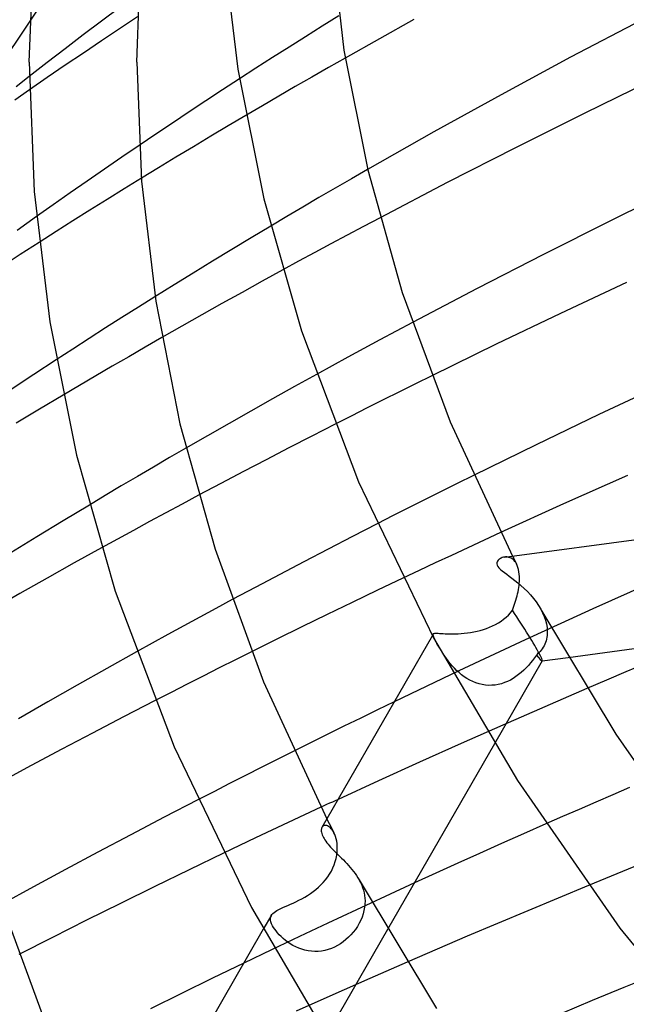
# Model space of a CAD drawing. Header units: millimetres. Extents: x -417 to 417, y -210 to 365.
# Tile 24 of 100: x -237 to -215, y 205 to 242. Entities that reach past the tile are written whole.
import ezdxf

# ---------------------------------------------------------------- set-up
doc = ezdxf.new("R2010")
doc.units = ezdxf.units.MM
doc.layers.add('HIDDEN', color=7, linetype='Continuous')
doc.layers.add('THICK', color=7, linetype='Continuous')

msp = doc.modelspace()

# ---------------------------------------------------------------- linework, layer by layer
at = {"layer": 'HIDDEN'}
for p, q in [((-232.375, 248.739), (-236.981, 241.835)), ((-233.63, 242.346), (-234.313, 241.836)), ((-234.313, 241.836), (-234.991, 241.325)), ((-232.975, 241.999), (-233.645, 241.554)), ((-225.504, 242.034), (-226.125, 241.648)), ((-233.645, 241.554), (-234.316, 241.105)), ((-226.125, 241.648), (-226.742, 241.26)), ((-234.991, 241.325), (-235.664, 240.812)), ((-234.316, 241.105), (-234.987, 240.653)), ((-226.742, 241.26), (-227.358, 240.872)), ((-235.664, 240.812), (-236.333, 240.298)), ((-227.358, 240.872), (-227.971, 240.482)), ((-234.987, 240.653), (-235.658, 240.198)), ((-227.971, 240.482), (-228.584, 240.089)), ((-225.271, 240.468), (-225.891, 240.116)), ((-236.333, 240.298), (-236.998, 239.782)), ((-235.658, 240.198), (-236.326, 239.741)), ((-228.584, 240.089), (-229.197, 239.693)), ((-225.891, 240.116), (-226.508, 239.762)), ((-236.326, 239.741), (-236.991, 239.283)), ((-226.508, 239.762), (-227.124, 239.407)), ((-227.124, 239.407), (-227.737, 239.052)), ((-227.737, 239.052), (-228.348, 238.695)), ((-228.348, 238.695), (-228.957, 238.338)), ((-232.916, 237.229), (-233.564, 236.788)), ((-233.564, 236.788), (-234.209, 236.347)), ((-234.209, 236.347), (-234.848, 235.906)), ((-224.44, 236.337), (-225.045, 235.989)), ((-232.836, 236.006), (-233.474, 235.613)), ((-225.045, 235.989), (-225.648, 235.64)), ((-234.848, 235.906), (-235.482, 235.466)), ((-233.474, 235.613), (-234.11, 235.219)), ((-225.648, 235.64), (-226.249, 235.289)), ((-235.482, 235.466), (-236.109, 235.026)), ((-234.11, 235.219), (-234.744, 234.823)), ((-226.249, 235.289), (-226.847, 234.938)), ((-236.109, 235.026), (-236.729, 234.589)), ((-226.847, 234.938), (-227.443, 234.586)), ((-234.744, 234.823), (-235.374, 234.427)), ((-227.443, 234.586), (-228.037, 234.233)), ((-223.981, 234.546), (-224.594, 234.222)), ((-235.374, 234.427), (-236.002, 234.03)), ((-224.594, 234.222), (-225.202, 233.898)), ((-236.002, 234.03), (-236.631, 233.629)), ((-225.202, 233.898), (-225.806, 233.574)), ((-225.806, 233.574), (-226.406, 233.251)), ((-226.406, 233.251), (-227.001, 232.928)), ((-227.001, 232.928), (-227.591, 232.606)), ((-232.331, 231.614), (-232.945, 231.23)), ((-232.945, 231.23), (-233.556, 230.844)), ((-233.556, 230.844), (-234.165, 230.458)), ((-234.165, 230.458), (-234.774, 230.068)), ((-222.779, 230.656), (-223.384, 230.334)), ((-232.077, 230.098), (-232.693, 229.745)), ((-223.384, 230.334), (-223.984, 230.012)), ((-234.774, 230.068), (-235.384, 229.675)), ((-232.693, 229.745), (-233.306, 229.391)), ((-223.984, 230.012), (-224.58, 229.691)), ((-235.384, 229.675), (-235.994, 229.279)), ((-233.306, 229.391), (-233.918, 229.036)), ((-225.172, 229.37), (-225.758, 229.05)), ((-224.58, 229.691), (-225.172, 229.37)), ((-233.918, 229.036), (-234.527, 228.68)), ((-225.758, 229.05), (-226.34, 228.73)), ((-234.527, 228.68), (-235.134, 228.323)), ((-222.06, 228.686), (-222.662, 228.388)), ((-235.134, 228.323), (-235.739, 227.965)), ((-222.662, 228.388), (-223.263, 228.089)), ((-223.263, 228.089), (-223.862, 227.79)), ((-223.862, 227.79), (-224.46, 227.489)), ((-225.056, 227.188), (-225.651, 226.886)), ((-224.46, 227.489), (-225.056, 227.188)), ((-231.185, 225.997), (-231.787, 225.647)), ((-231.787, 225.647), (-232.387, 225.298)), ((-232.387, 225.298), (-232.985, 224.947)), ((-220.513, 224.989), (-221.113, 224.692)), ((-232.985, 224.947), (-233.581, 224.595)), ((-221.113, 224.692), (-221.712, 224.393)), ((-234.174, 224.242), (-234.766, 223.889)), ((-233.581, 224.595), (-234.174, 224.242)), ((-230.713, 224.25), (-231.324, 223.923)), ((-221.712, 224.393), (-222.308, 224.094)), ((-231.324, 223.923), (-231.93, 223.598)), ((-222.308, 224.094), (-222.904, 223.794)), ((-231.93, 223.598), (-232.532, 223.272)), ((-222.904, 223.794), (-223.497, 223.494)), ((-232.532, 223.272), (-233.13, 222.948)), ((-223.497, 223.494), (-224.089, 223.192)), ((-233.13, 222.948), (-233.723, 222.624)), ((-219.506, 222.868), (-220.118, 222.586)), ((-233.723, 222.624), (-234.31, 222.301)), ((-220.118, 222.586), (-220.727, 222.304)), ((-220.727, 222.304), (-221.333, 222.022)), ((-221.935, 221.741), (-222.534, 221.459)), ((-221.333, 222.022), (-221.935, 221.741)), ((-219.321, 221.962), (-219.364, 221.957)), ((-219.279, 221.961), (-219.321, 221.962)), ((-219.237, 221.957), (-219.279, 221.961)), ((-219.196, 221.948), (-219.237, 221.957)), ((-219.155, 221.935), (-219.196, 221.948)), ((-219.116, 221.916), (-219.155, 221.935)), ((-219.078, 221.893), (-219.116, 221.916)), ((-219.041, 221.865), (-219.078, 221.893)), ((-219.067, 221.997), (-219.042, 221.948)), ((-219.042, 221.948), (-219.017, 221.899)), ((-219.007, 221.833), (-219.041, 221.865)), ((-219.017, 221.899), (-218.992, 221.85)), ((-218.974, 221.795), (-219.007, 221.833)), ((-218.992, 221.85), (-218.966, 221.8)), ((-218.944, 221.752), (-218.974, 221.795)), ((-218.966, 221.8), (-218.941, 221.751)), ((-218.916, 221.703), (-218.944, 221.752)), ((-218.941, 221.751), (-218.915, 221.702)), ((-218.887, 221.642), (-218.916, 221.703)), ((-222.534, 221.459), (-223.129, 221.177)), ((-218.862, 221.572), (-218.887, 221.642)), ((-218.842, 221.497), (-218.862, 221.572)), ((-218.826, 221.415), (-218.842, 221.497)), ((-218.815, 221.327), (-218.826, 221.415)), ((-218.809, 221.234), (-218.815, 221.327)), ((-218.823, 220.902), (-218.816, 220.976)), ((-218.816, 220.976), (-218.811, 221.049)), ((-218.811, 221.049), (-218.81, 221.063)), ((-218.81, 221.063), (-218.809, 221.078)), ((-218.808, 221.135), (-218.809, 221.234)), ((-218.809, 221.092), (-218.808, 221.106)), ((-218.809, 221.078), (-218.809, 221.092)), ((-218.808, 221.121), (-218.808, 221.135)), ((-218.808, 221.106), (-218.808, 221.121)), ((-213.53, 221.178), (-216.083, 220.033)), ((-218.895, 220.518), (-218.876, 220.596)), ((-218.876, 220.596), (-218.86, 220.674)), ((-218.86, 220.674), (-218.845, 220.751)), ((-218.845, 220.751), (-218.833, 220.827)), ((-218.833, 220.827), (-218.823, 220.902)), ((-229.47, 220.379), (-230.073, 220.055)), ((-218.986, 220.21), (-218.961, 220.286)), ((-218.961, 220.286), (-218.937, 220.363)), ((-218.937, 220.363), (-218.915, 220.441)), ((-218.915, 220.441), (-218.895, 220.518)), ((-230.073, 220.055), (-230.672, 219.731)), ((-219.22, 219.807), (-219.142, 219.893)), ((-219.142, 219.893), (-219.07, 219.984)), ((-219.07, 219.984), (-219.041, 220.058)), ((-219.041, 220.058), (-219.013, 220.134)), ((-219.013, 220.134), (-218.986, 220.21)), ((-216.083, 220.033), (-218.593, 218.885)), ((-218.015, 220.022), (-217.947, 219.89)), ((-217.947, 219.89), (-217.889, 219.756)), ((-230.672, 219.731), (-231.266, 219.408)), ((-219.695, 219.458), (-219.591, 219.517)), ((-219.591, 219.517), (-219.491, 219.581)), ((-219.491, 219.581), (-219.395, 219.65)), ((-219.395, 219.65), (-219.305, 219.726)), ((-219.305, 219.726), (-219.22, 219.807)), ((-217.889, 219.756), (-217.842, 219.619)), ((-217.842, 219.619), (-217.806, 219.481)), ((-231.266, 219.408), (-231.856, 219.086)), ((-221.991, 219.118), (-221.972, 219.126)), ((-221.972, 219.126), (-221.947, 219.131)), ((-221.947, 219.131), (-221.914, 219.133)), ((-221.914, 219.133), (-221.875, 219.133)), ((-221.875, 219.133), (-221.828, 219.131)), ((-221.828, 219.131), (-221.774, 219.127)), ((-221.774, 219.127), (-221.713, 219.123)), ((-221.713, 219.123), (-221.644, 219.119)), ((-220.974, 219.121), (-220.859, 219.131)), ((-220.859, 219.131), (-220.741, 219.145)), ((-220.741, 219.145), (-220.622, 219.162)), ((-220.622, 219.162), (-220.502, 219.184)), ((-220.502, 219.184), (-220.382, 219.21)), ((-220.382, 219.21), (-220.263, 219.239)), ((-220.263, 219.239), (-220.145, 219.274)), ((-220.145, 219.274), (-220.028, 219.313)), ((-220.028, 219.313), (-219.914, 219.356)), ((-219.914, 219.356), (-219.803, 219.405)), ((-219.803, 219.405), (-219.695, 219.458)), ((-217.806, 219.481), (-217.783, 219.342)), ((-217.783, 219.342), (-217.774, 219.205)), ((-217.774, 219.146), (-217.775, 219.132)), ((-217.775, 219.132), (-217.775, 219.117)), ((-217.774, 219.205), (-217.774, 219.19)), ((-217.774, 219.19), (-217.774, 219.176)), ((-217.774, 219.176), (-217.774, 219.161)), ((-217.774, 219.161), (-217.774, 219.146)), ((-232.44, 218.764), (-233.02, 218.443)), ((-231.856, 219.086), (-232.44, 218.764)), ((-222.006, 219.103), (-222.038, 219.048)), ((-222.011, 219.088), (-222.004, 219.106)), ((-222.011, 219.062), (-222.011, 219.088)), ((-222.003, 219.03), (-222.011, 219.062)), ((-222.004, 219.106), (-221.991, 219.118)), ((-221.988, 218.99), (-222.003, 219.03)), ((-221.966, 218.942), (-221.988, 218.99)), ((-221.938, 218.885), (-221.966, 218.942)), ((-221.904, 218.82), (-221.938, 218.885)), ((-221.87, 218.757), (-221.904, 218.82)), ((-221.831, 218.688), (-221.87, 218.757)), ((-221.644, 219.119), (-221.567, 219.115)), ((-221.567, 219.115), (-221.483, 219.111)), ((-221.483, 219.111), (-221.393, 219.109)), ((-221.393, 219.109), (-221.296, 219.108)), ((-221.296, 219.108), (-221.194, 219.11)), ((-221.194, 219.11), (-221.086, 219.114)), ((-221.086, 219.114), (-220.974, 219.121)), ((-218.593, 218.885), (-221.051, 217.736)), ((-217.843, 218.788), (-217.868, 218.728)), ((-217.822, 218.851), (-217.843, 218.788)), ((-217.804, 218.915), (-217.822, 218.851)), ((-217.791, 218.982), (-217.804, 218.915)), ((-217.781, 219.049), (-217.791, 218.982)), ((-217.775, 219.117), (-217.781, 219.049)), ((-228.747, 218.447), (-229.348, 218.147)), ((-221.789, 218.615), (-221.831, 218.688)), ((-221.742, 218.537), (-221.789, 218.615)), ((-221.692, 218.455), (-221.742, 218.537)), ((-221.637, 218.37), (-221.692, 218.455)), ((-218.085, 218.41), (-218.132, 218.365)), ((-218.041, 218.457), (-218.085, 218.41)), ((-218, 218.507), (-218.041, 218.457)), ((-217.962, 218.559), (-218, 218.507)), ((-217.927, 218.613), (-217.962, 218.559)), ((-217.896, 218.669), (-217.927, 218.613)), ((-217.868, 218.728), (-217.896, 218.669)), ((-229.348, 218.147), (-229.948, 217.845)), ((-221.579, 218.282), (-221.637, 218.37)), ((-221.516, 218.193), (-221.579, 218.282)), ((-221.449, 218.104), (-221.516, 218.193)), ((-221.378, 218.014), (-221.449, 218.104)), ((-217.961, 218.113), (-219.736, 215.029)), ((-218.396, 218.029), (-218.477, 217.935)), ((-218.32, 218.125), (-218.396, 218.029)), ((-218.248, 218.223), (-218.32, 218.125)), ((-218.18, 218.323), (-218.248, 218.223)), ((-218.132, 218.365), (-218.181, 218.323)), ((-217.966, 218.109), (-216.998, 218.239)), ((-229.948, 217.845), (-230.546, 217.544)), ((-221.051, 217.736), (-223.455, 216.587)), ((-221.303, 217.925), (-221.378, 218.014)), ((-221.223, 217.838), (-221.303, 217.925)), ((-221.138, 217.753), (-221.223, 217.838)), ((-221.049, 217.671), (-221.138, 217.753)), ((-220.956, 217.593), (-221.049, 217.671)), ((-218.742, 217.675), (-218.837, 217.597)), ((-218.65, 217.758), (-218.742, 217.675)), ((-218.561, 217.845), (-218.65, 217.758)), ((-218.477, 217.935), (-218.561, 217.845)), ((-230.546, 217.544), (-231.143, 217.241)), ((-220.857, 217.52), (-220.956, 217.593)), ((-220.754, 217.452), (-220.857, 217.52)), ((-220.648, 217.391), (-220.754, 217.452)), ((-220.538, 217.337), (-220.648, 217.391)), ((-220.425, 217.292), (-220.538, 217.337)), ((-219.363, 217.3), (-219.477, 217.262)), ((-219.252, 217.345), (-219.363, 217.3)), ((-219.144, 217.398), (-219.252, 217.345)), ((-219.038, 217.458), (-219.144, 217.398)), ((-218.936, 217.525), (-219.038, 217.458)), ((-218.837, 217.597), (-218.936, 217.525)), ((-231.737, 216.938), (-232.33, 216.635)), ((-231.143, 217.241), (-231.737, 216.938)), ((-220.308, 217.255), (-220.425, 217.292)), ((-220.189, 217.227), (-220.308, 217.255)), ((-220.07, 217.209), (-220.189, 217.227)), ((-219.95, 217.2), (-220.07, 217.209)), ((-219.831, 217.201), (-219.95, 217.2)), ((-219.711, 217.212), (-219.831, 217.201)), ((-219.593, 217.233), (-219.711, 217.212)), ((-219.477, 217.262), (-219.593, 217.233)), ((-216.304, 217.083), (-217.87, 216.406)), ((-217.87, 216.406), (-219.428, 215.725)), ((-219.428, 215.725), (-220.976, 215.04)), ((-227.175, 214.761), (-227.774, 214.461)), ((-220.976, 215.04), (-222.511, 214.352)), ((-227.774, 214.461), (-228.372, 214.161)), ((-228.372, 214.161), (-228.967, 213.859)), ((-222.511, 214.352), (-224.032, 213.662)), ((-228.967, 213.859), (-229.561, 213.558)), ((-224.032, 213.662), (-225.537, 212.971)), ((-229.561, 213.558), (-230.153, 213.255)), ((-214.722, 213.409), (-215.346, 213.14)), ((-230.153, 213.255), (-230.743, 212.953)), ((-215.346, 213.14), (-215.969, 212.871)), ((-226.173, 212.677), (-226.785, 212.392)), ((-216.591, 212.601), (-217.211, 212.33)), ((-215.969, 212.871), (-216.591, 212.601)), ((-226.785, 212.392), (-227.393, 212.108)), ((-225.955, 212.245), (-225.912, 212.16)), ((-217.211, 212.33), (-217.83, 212.058)), ((-227.997, 211.823), (-228.598, 211.539)), ((-227.393, 212.108), (-227.997, 211.823)), ((-226.119, 211.956), (-226.135, 211.932)), ((-226.1, 211.975), (-226.119, 211.956)), ((-226.077, 211.989), (-226.1, 211.975)), ((-226.052, 211.999), (-226.077, 211.989)), ((-226.024, 212.004), (-226.052, 211.999)), ((-225.993, 212.004), (-226.024, 212.004)), ((-225.961, 211.998), (-225.993, 212.004)), ((-225.927, 211.986), (-225.961, 211.998)), ((-225.893, 211.968), (-225.927, 211.986)), ((-225.912, 212.16), (-225.869, 212.075)), ((-225.858, 211.944), (-225.893, 211.968)), ((-225.869, 212.075), (-225.825, 211.99)), ((-225.824, 211.915), (-225.858, 211.944)), ((-225.825, 211.99), (-225.782, 211.906)), ((-225.789, 211.879), (-225.824, 211.915)), ((-225.756, 211.836), (-225.789, 211.879)), ((-225.782, 211.906), (-225.738, 211.821)), ((-225.724, 211.788), (-225.756, 211.836)), ((-225.738, 211.821), (-225.695, 211.737)), ((-228.598, 211.539), (-229.196, 211.256)), ((-225.694, 211.735), (-225.724, 211.788)), ((-225.662, 211.666), (-225.694, 211.735)), ((-225.633, 211.59), (-225.662, 211.666)), ((-225.609, 211.508), (-225.633, 211.59)), ((-225.59, 211.421), (-225.609, 211.508)), ((-229.196, 211.256), (-229.79, 210.972)), ((-225.577, 211.328), (-225.59, 211.421)), ((-225.569, 211.232), (-225.577, 211.328)), ((-225.573, 211.018), (-225.567, 211.132)), ((-225.567, 211.132), (-225.569, 211.232)), ((-225.641, 210.663), (-225.61, 210.782)), ((-225.61, 210.782), (-225.587, 210.901)), ((-225.587, 210.901), (-225.573, 211.018)), ((-225.785, 210.313), (-225.729, 210.428)), ((-225.729, 210.428), (-225.681, 210.545)), ((-225.681, 210.545), (-225.641, 210.663)), ((-214.351, 210.55), (-214.986, 210.292)), ((-226.001, 209.988), (-225.923, 210.092)), ((-225.923, 210.092), (-225.85, 210.201)), ((-225.85, 210.201), (-225.785, 210.313)), ((-215.618, 210.034), (-216.247, 209.776)), ((-214.986, 210.292), (-215.618, 210.034)), ((-226.463, 209.55), (-226.364, 209.628)), ((-226.364, 209.628), (-226.267, 209.71)), ((-226.267, 209.71), (-226.174, 209.797)), ((-226.174, 209.797), (-226.085, 209.89)), ((-226.085, 209.89), (-226.001, 209.988)), ((-224.753, 209.98), (-224.705, 209.887)), ((-224.705, 209.887), (-224.662, 209.792)), ((-224.662, 209.792), (-224.626, 209.697)), ((-224.626, 209.697), (-224.595, 209.601)), ((-222.707, 209.87), (-223.786, 209.374)), ((-226.994, 209.228), (-226.885, 209.284)), ((-226.885, 209.284), (-226.777, 209.345)), ((-226.777, 209.345), (-226.671, 209.409)), ((-226.671, 209.409), (-226.566, 209.478)), ((-226.566, 209.478), (-226.463, 209.55)), ((-223.786, 209.374), (-224.856, 208.878)), ((-224.595, 209.601), (-224.571, 209.504)), ((-224.571, 209.504), (-224.553, 209.406)), ((-224.553, 209.406), (-224.542, 209.308)), ((-224.542, 209.308), (-224.538, 209.21)), ((-227.739, 208.885), (-227.666, 208.921)), ((-227.666, 208.921), (-227.585, 208.958)), ((-227.585, 208.958), (-227.498, 208.996)), ((-227.498, 208.996), (-227.405, 209.037)), ((-227.405, 209.037), (-227.307, 209.08)), ((-227.307, 209.08), (-227.205, 209.126)), ((-227.205, 209.126), (-227.1, 209.175)), ((-227.1, 209.175), (-226.994, 209.228)), ((-224.553, 208.967), (-224.576, 208.845)), ((-224.541, 209.088), (-224.553, 208.967)), ((-224.538, 209.21), (-224.541, 209.088)), ((-228.013, 208.672), (-228.313, 208.151)), ((-228.047, 208.557), (-228.038, 208.614)), ((-228.045, 208.496), (-228.047, 208.557)), ((-228.038, 208.614), (-228.016, 208.666)), ((-228.016, 208.666), (-227.99, 208.706)), ((-227.99, 208.706), (-227.956, 208.743)), ((-227.956, 208.743), (-227.914, 208.78)), ((-227.914, 208.78), (-227.864, 208.815)), ((-227.864, 208.815), (-227.806, 208.85)), ((-227.806, 208.85), (-227.739, 208.885)), ((-224.856, 208.878), (-225.915, 208.382)), ((-224.648, 208.606), (-224.697, 208.488)), ((-224.607, 208.725), (-224.648, 208.606)), ((-224.576, 208.845), (-224.607, 208.725)), ((-228.031, 208.43), (-228.045, 208.496)), ((-228.006, 208.36), (-228.031, 208.43)), ((-227.97, 208.286), (-228.006, 208.36)), ((-227.933, 208.222), (-227.97, 208.286)), ((-227.89, 208.156), (-227.933, 208.222)), ((-225.915, 208.382), (-226.964, 207.887)), ((-224.821, 208.26), (-224.895, 208.15)), ((-224.755, 208.373), (-224.821, 208.26)), ((-224.697, 208.488), (-224.755, 208.373)), ((-226.964, 207.887), (-228.002, 207.393)), ((-227.839, 208.089), (-227.89, 208.156)), ((-227.783, 208.019), (-227.839, 208.089)), ((-227.719, 207.949), (-227.783, 208.019)), ((-227.65, 207.879), (-227.719, 207.949)), ((-227.574, 207.809), (-227.65, 207.879)), ((-227.492, 207.741), (-227.574, 207.809)), ((-223.703, 208.141), (-225.981, 204.186)), ((-225.151, 207.855), (-225.246, 207.769)), ((-225.06, 207.947), (-225.151, 207.855)), ((-224.974, 208.046), (-225.06, 207.947)), ((-224.895, 208.15), (-224.974, 208.046)), ((-227.405, 207.675), (-227.492, 207.741)), ((-227.311, 207.612), (-227.405, 207.675)), ((-227.212, 207.553), (-227.311, 207.612)), ((-227.107, 207.499), (-227.212, 207.553)), ((-226.998, 207.451), (-227.107, 207.499)), ((-226.884, 207.41), (-226.998, 207.451)), ((-225.784, 207.443), (-225.903, 207.402)), ((-225.669, 207.493), (-225.784, 207.443)), ((-225.557, 207.551), (-225.669, 207.493)), ((-225.449, 207.617), (-225.557, 207.551)), ((-225.345, 207.689), (-225.449, 207.617)), ((-225.246, 207.769), (-225.345, 207.689)), ((-228.002, 207.393), (-229.035, 206.896)), ((-226.767, 207.377), (-226.884, 207.41)), ((-226.646, 207.352), (-226.767, 207.377)), ((-226.522, 207.336), (-226.646, 207.352)), ((-226.398, 207.329), (-226.522, 207.336)), ((-226.273, 207.333), (-226.398, 207.329)), ((-226.149, 207.346), (-226.273, 207.333)), ((-226.025, 207.369), (-226.149, 207.346)), ((-225.903, 207.402), (-226.025, 207.369)), ((-222.975, 206.93), (-224.355, 206.328)), ((-224.355, 206.328), (-225.728, 205.722)), ((-225.728, 205.722), (-227.091, 205.115))]:
    msp.add_line(p, q, dxfattribs=at)
for start_param, end_param in [(-2.630238, -1.595749), (2.618458, 3.11382), (-3.114559, -2.630238), (3.11382, 3.168626)]:
    msp.add_ellipse((-219.204, 219.961), major_axis=(-1.241, 1.851), ratio=0.055625, start_param=start_param, end_param=end_param, dxfattribs=at)
at = {"layer": 'THICK'}
for p, q in [((-237, 240.314), (-236.805, 245.19)), ((-225.831, 245.106), (-225.319, 240.764)), ((-229.815, 244.748), (-229.255, 240.049)), ((-233, 240.314), (-232.884, 243.952)), ((-236.981, 241.835), (-240.293, 236.871)), ((-222.728, 241.892), (-225.271, 240.468)), ((-214.257, 241.887), (-216.913, 240.494)), ((-225.319, 240.764), (-224.436, 236.319)), ((-237, 240.314), (-236.81, 235.516)), ((-233, 240.314), (-232.828, 235.905)), ((-216.913, 240.494), (-219.492, 239.106)), ((-229.255, 240.049), (-228.292, 235.246)), ((-236.998, 239.782), (-237.485, 239.401)), ((-229.197, 239.693), (-229.821, 239.288)), ((-213.799, 239.685), (-216.386, 238.424)), ((-236.991, 239.283), (-237.534, 238.907)), ((-229.821, 239.288), (-230.443, 238.879)), ((-230.443, 238.879), (-231.065, 238.469)), ((-219.492, 239.106), (-221.987, 237.727)), ((-231.065, 238.469), (-231.684, 238.057)), ((-228.957, 238.338), (-229.61, 237.952)), ((-216.386, 238.424), (-218.955, 237.142)), ((-231.684, 238.057), (-232.301, 237.644)), ((-229.61, 237.952), (-230.26, 237.565)), ((-232.301, 237.644), (-232.916, 237.229)), ((-230.26, 237.565), (-230.908, 237.177)), ((-221.987, 237.727), (-224.44, 236.337)), ((-230.908, 237.177), (-231.553, 236.788)), ((-218.955, 237.142), (-221.491, 235.847)), ((-231.553, 236.788), (-232.196, 236.397)), ((-232.196, 236.397), (-232.836, 236.006)), ((-224.436, 236.319), (-223.155, 231.775)), ((-232.828, 235.905), (-232.306, 231.455)), ((-221.491, 235.847), (-223.981, 234.546)), ((-212.915, 235.669), (-215.428, 234.435)), ((-236.81, 235.516), (-236.233, 230.678)), ((-228.292, 235.246), (-226.897, 230.35)), ((-236.729, 234.589), (-237.449, 234.076)), ((-228.037, 234.233), (-228.761, 233.8)), ((-215.428, 234.435), (-217.919, 233.183)), ((-228.761, 233.8), (-229.482, 233.366)), ((-236.631, 233.629), (-237.334, 233.176)), ((-229.482, 233.366), (-230.199, 232.93)), ((-237.334, 233.176), (-238.044, 232.716)), ((-217.919, 233.183), (-220.373, 231.921)), ((-230.199, 232.93), (-230.913, 232.493)), ((-230.913, 232.493), (-231.624, 232.054)), ((-227.591, 232.606), (-228.35, 232.19)), ((-231.624, 232.054), (-232.331, 231.614)), ((-228.35, 232.19), (-229.101, 231.774)), ((-220.373, 231.921), (-222.779, 230.656)), ((-214.831, 232.14), (-217.281, 230.995)), ((-229.101, 231.774), (-229.849, 231.357)), ((-223.155, 231.775), (-221.376, 226.97)), ((-232.306, 231.455), (-231.408, 226.9)), ((-229.849, 231.357), (-230.595, 230.939)), ((-230.595, 230.939), (-231.337, 230.519)), ((-217.281, 230.995), (-219.677, 229.85)), ((-236.233, 230.678), (-235.241, 225.732)), ((-231.337, 230.519), (-232.077, 230.098)), ((-226.897, 230.35), (-224.78, 224.747)), ((-219.677, 229.85), (-222.06, 228.686)), ((-235.994, 229.279), (-236.832, 228.729)), ((-236.832, 228.729), (-237.669, 228.176)), ((-226.34, 228.73), (-227.157, 228.279)), ((-227.157, 228.279), (-227.97, 227.825)), ((-213.477, 228.359), (-215.859, 227.243)), ((-235.739, 227.965), (-236.615, 227.443)), ((-227.97, 227.825), (-228.779, 227.371)), ((-236.615, 227.443), (-237.486, 226.92)), ((-228.779, 227.371), (-229.585, 226.914)), ((-215.859, 227.243), (-218.192, 226.125)), ((-231.408, 226.9), (-230.104, 222.246)), ((-229.585, 226.914), (-230.387, 226.456)), ((-225.651, 226.886), (-226.508, 226.448)), ((-221.376, 226.97), (-219.067, 221.997)), ((-230.387, 226.456), (-231.185, 225.997)), ((-226.508, 226.448), (-227.36, 226.009)), ((-218.192, 226.125), (-220.513, 224.989)), ((-235.241, 225.732), (-233.805, 220.69)), ((-227.36, 226.009), (-228.208, 225.569)), ((-228.208, 225.569), (-229.049, 225.129)), ((-229.049, 225.129), (-229.884, 224.689)), ((-214.804, 224.988), (-217.172, 223.931)), ((-229.884, 224.689), (-230.713, 224.25)), ((-224.78, 224.747), (-221.994, 218.965)), ((-219.357, 221.958), (-201.347, 224.371)), ((-234.766, 223.889), (-235.741, 223.301)), ((-217.172, 223.931), (-219.506, 222.868)), ((-235.741, 223.301), (-236.71, 222.71)), ((-224.089, 223.192), (-225.002, 222.724)), ((-236.71, 222.71), (-237.674, 222.118)), ((-225.002, 222.724), (-225.91, 222.256)), ((-234.31, 222.301), (-235.326, 221.738)), ((-230.104, 222.246), (-228.299, 217.332)), ((-225.91, 222.256), (-226.811, 221.786)), ((-235.326, 221.738), (-236.337, 221.172)), ((-226.811, 221.786), (-227.705, 221.317)), ((-219.64, 221.777), (-219.65, 221.741)), ((-219.65, 221.741), (-219.65, 221.702)), ((-219.65, 221.702), (-219.639, 221.659)), ((-219.623, 221.809), (-219.64, 221.777)), ((-219.601, 221.838), (-219.623, 221.809)), ((-219.575, 221.863), (-219.601, 221.838)), ((-219.547, 221.886), (-219.575, 221.863)), ((-219.515, 221.906), (-219.547, 221.886)), ((-219.48, 221.923), (-219.515, 221.906)), ((-219.443, 221.938), (-219.48, 221.923)), ((-219.404, 221.949), (-219.443, 221.938)), ((-219.364, 221.957), (-219.404, 221.949)), ((-227.705, 221.317), (-228.592, 220.847)), ((-219.639, 221.659), (-219.612, 221.611)), ((-219.612, 221.611), (-219.569, 221.557)), ((-219.569, 221.557), (-219.511, 221.501)), ((-219.511, 221.501), (-219.443, 221.443)), ((-219.443, 221.443), (-219.366, 221.384)), ((-219.366, 221.384), (-219.28, 221.32)), ((-219.28, 221.32), (-219.186, 221.25)), ((-236.337, 221.172), (-237.343, 220.604)), ((-223.129, 221.177), (-224.071, 220.729)), ((-219.186, 221.25), (-219.086, 221.175)), ((-219.086, 221.175), (-218.979, 221.092)), ((-218.979, 221.092), (-218.867, 221.001)), ((-218.867, 221.001), (-218.751, 220.902)), ((-237.343, 220.604), (-238.343, 220.034)), ((-233.805, 220.69), (-231.624, 214.921)), ((-228.592, 220.847), (-229.47, 220.379)), ((-224.071, 220.729), (-225.009, 220.279)), ((-218.751, 220.902), (-218.633, 220.795)), ((-218.633, 220.795), (-218.515, 220.679)), ((-218.515, 220.679), (-218.399, 220.554)), ((-225.009, 220.279), (-225.946, 219.825)), ((-218.399, 220.554), (-218.29, 220.426)), ((-218.29, 220.426), (-218.189, 220.294)), ((-218.189, 220.294), (-218.097, 220.159)), ((-216.998, 218.239), (-200.995, 220.383)), ((-218.097, 220.159), (-218.015, 220.022)), ((-218.013, 220.018), (-215.234, 215.386)), ((-225.946, 219.825), (-226.882, 219.368)), ((-226.882, 219.368), (-227.815, 218.909)), ((-227.815, 218.909), (-228.747, 218.447)), ((-222.038, 219.048), (-226.135, 211.933)), ((-221.994, 218.965), (-218.886, 213.668)), ((-233.02, 218.443), (-234.124, 217.827)), ((-234.124, 217.827), (-235.222, 217.209)), ((-214.862, 217.698), (-215.583, 217.391)), ((-214.139, 218.004), (-214.862, 217.698)), ((-228.299, 217.332), (-225.955, 212.245)), ((-215.583, 217.391), (-216.304, 217.083)), ((-235.222, 217.209), (-236.312, 216.587)), ((-236.312, 216.587), (-237.396, 215.963)), ((-232.33, 216.635), (-233.495, 216.033)), ((-223.455, 216.587), (-224.077, 216.286)), ((-224.077, 216.286), (-224.698, 215.984)), ((-233.495, 216.033), (-234.65, 215.431)), ((-224.698, 215.984), (-225.319, 215.68)), ((-225.319, 215.68), (-225.939, 215.374)), ((-234.65, 215.431), (-235.793, 214.829)), ((-225.939, 215.374), (-226.557, 215.068)), ((-215.234, 215.386), (-211.885, 210.59)), ((-235.793, 214.829), (-236.925, 214.228)), ((-231.624, 214.921), (-228.755, 208.966)), ((-226.557, 215.068), (-227.175, 214.761)), ((-219.736, 215.029), (-223.703, 208.141)), ((-236.925, 214.228), (-238.042, 213.627)), ((-218.886, 213.668), (-215.085, 208.19)), ((-230.743, 212.953), (-231.991, 212.307)), ((-225.643, 212.922), (-225.749, 212.873)), ((-225.537, 212.971), (-225.643, 212.922)), ((-226.067, 212.726), (-226.173, 212.677)), ((-225.962, 212.775), (-226.067, 212.726)), ((-225.856, 212.824), (-225.962, 212.775)), ((-225.749, 212.873), (-225.856, 212.824)), ((-231.991, 212.307), (-233.226, 211.661)), ((-226.157, 211.871), (-226.161, 211.835)), ((-226.161, 211.835), (-226.161, 211.796)), ((-226.148, 211.903), (-226.157, 211.871)), ((-226.135, 211.932), (-226.148, 211.903)), ((-217.83, 212.058), (-218.652, 211.695)), ((-233.226, 211.661), (-234.448, 211.015)), ((-226.161, 211.796), (-226.155, 211.753)), ((-226.155, 211.753), (-226.145, 211.709)), ((-226.145, 211.709), (-226.13, 211.661)), ((-226.13, 211.661), (-226.109, 211.612)), ((-226.109, 211.612), (-226.084, 211.561)), ((-226.084, 211.561), (-226.057, 211.514)), ((-226.057, 211.514), (-226.026, 211.465)), ((-226.026, 211.465), (-225.991, 211.415)), ((-218.652, 211.695), (-219.471, 211.331)), ((-225.991, 211.415), (-225.953, 211.364)), ((-225.953, 211.364), (-225.911, 211.312)), ((-225.911, 211.312), (-225.865, 211.259)), ((-225.865, 211.259), (-225.816, 211.204)), ((-225.816, 211.204), (-225.765, 211.149)), ((-225.765, 211.149), (-225.71, 211.092)), ((-225.71, 211.092), (-225.653, 211.035)), ((-219.471, 211.331), (-220.286, 210.967)), ((-234.448, 211.015), (-235.654, 210.371)), ((-229.79, 210.972), (-231.064, 210.358)), ((-225.653, 211.035), (-225.594, 210.975)), ((-225.594, 210.975), (-225.533, 210.915)), ((-225.533, 210.915), (-225.47, 210.853)), ((-225.47, 210.853), (-225.406, 210.789)), ((-225.406, 210.789), (-225.342, 210.724)), ((-225.342, 210.724), (-225.277, 210.658)), ((-220.286, 210.967), (-221.097, 210.602)), ((-235.654, 210.371), (-236.843, 209.728)), ((-231.064, 210.358), (-232.336, 209.739)), ((-225.277, 210.658), (-225.213, 210.589)), ((-225.213, 210.589), (-225.148, 210.519)), ((-225.148, 210.519), (-225.085, 210.447)), ((-225.085, 210.447), (-225.023, 210.373)), ((-225.023, 210.373), (-224.964, 210.298)), ((-221.097, 210.602), (-221.905, 210.236)), ((-224.964, 210.298), (-224.907, 210.221)), ((-224.907, 210.221), (-224.853, 210.143)), ((-224.853, 210.143), (-224.802, 210.064)), ((-224.802, 210.064), (-224.754, 209.982)), ((-221.905, 210.236), (-222.707, 209.87)), ((-236.843, 209.728), (-238.014, 209.088)), ((-232.336, 209.739), (-233.606, 209.114)), ((-224.755, 209.983), (-221.89, 205.209)), ((-216.247, 209.776), (-217.373, 209.31)), ((-217.373, 209.31), (-218.498, 208.84)), ((-238.013, 209.086), (-236.15, 204.005)), ((-233.606, 209.114), (-234.87, 208.485)), ((-228.755, 208.966), (-225.554, 203.511)), ((-218.498, 208.84), (-219.621, 208.367)), ((-234.87, 208.485), (-236.129, 207.852)), ((-219.621, 208.367), (-220.743, 207.891)), ((-215.085, 208.19), (-209.512, 201.415)), ((-236.129, 207.852), (-237.38, 207.217)), ((-228.313, 208.151), (-233.941, 198.376)), ((-220.743, 207.891), (-221.861, 207.412)), ((-221.861, 207.412), (-222.975, 206.93)), ((-229.035, 206.896), (-230.194, 206.334)), ((-213.758, 206.473), (-214.934, 205.991)), ((-230.194, 206.334), (-231.349, 205.767)), ((-214.934, 205.991), (-216.106, 205.505)), ((-231.349, 205.767), (-232.502, 205.196)), ((-216.106, 205.505), (-217.276, 205.015))]:
    msp.add_line(p, q, dxfattribs=at)

doc.saveas('drawing.dxf')
